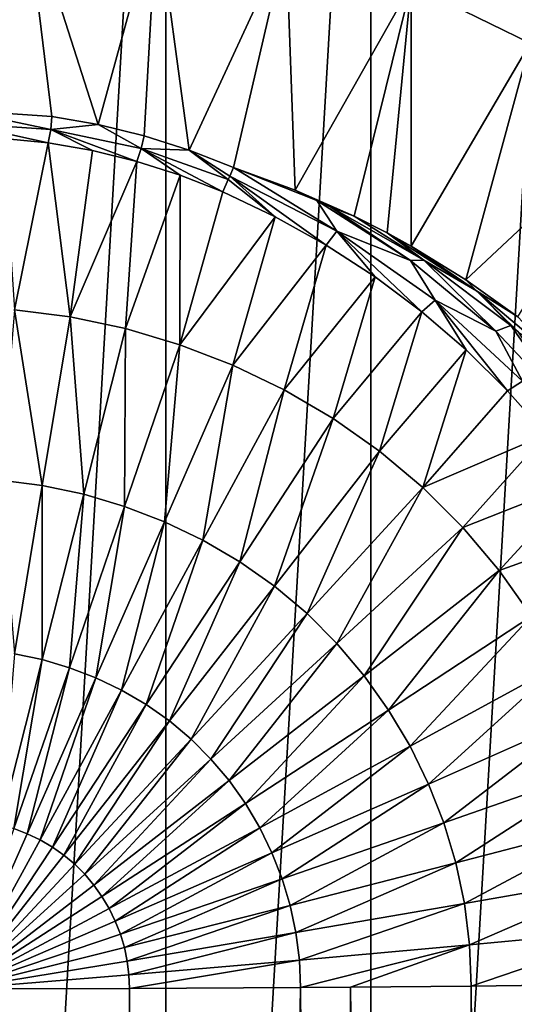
# Model space of a CAD drawing. Header units: metres. Extents: x -24 to 24, y -256 to 25.
# Tile 246 of 256: x 0.81 to 7.38, y 0.7 to 13.79. Entities that reach past the tile are written whole.
import ezdxf

# ---------------------------------------------------------------- set-up
doc = ezdxf.new("R2010")
doc.units = ezdxf.units.M
doc.layers.add('solid_DOMO_KURZ_SW0002', color=7, linetype='CONTINUOUS')

msp = doc.modelspace()

# ---------------------------------------------------------------- linework, layer by layer
at = {"layer": 'solid_DOMO_KURZ_SW0002'}
for points in [[(0, 23.75), (2.754265, 23.589754), (0, -23.75)], [(2.754265, 23.589754), (2.754266, -23.589754), (0, -23.75)], [(2.754265, 23.589754), (5.47464, 23.110405), (2.754266, -23.589754)], [(5.47464, 23.110405), (5.474641, -23.110405), (2.754266, -23.589754)], [(5.47464, 23.110405), (8.12075, 22.31851), (5.474641, -23.110405)], [(8.12075, 22.31851), (8.120751, -22.31851), (5.474641, -23.110405)], [(6.012809, 14.252146, 169.842682), (7.595925, 13.475142, 169.842682), (8.235283, 16.536461, 168.205948)], [(0, 12.587008, 171.078125), (0.881658, 15.443452, 169.842682), (-0.88186, 15.44344, 169.842682)], [(0, 12.587008, 171.078125), (1.236543, 12.50237, 171.087021), (0.881658, 15.443452, 169.842682)], [(1.853014, 12.396173, 171.098068), (2.633715, 15.242739, 169.842682), (0.881658, 15.443452, 169.842682)], [(1.236543, 12.50237, 171.087021), (1.853014, 12.396173, 171.098068), (0.881658, 15.443452, 169.842682)], [(1.853014, 12.396173, 171.098068), (2.463711, 12.247578, 171.113403), (2.633715, 15.242739, 169.842682)], [(2.463711, 12.247578, 171.113403), (3.064925, 12.057161, 171.132889), (2.633715, 15.242739, 169.842682)], [(3.064925, 12.057161, 171.132889), (4.351542, 14.843908, 169.842682), (2.633715, 15.242739, 169.842682)], [(3.064925, 12.057161, 171.132889), (3.652836, 11.825965, 171.156357), (4.351542, 14.843908, 169.842682)], [(3.652836, 11.825965, 171.156357), (4.472009, 11.525467, 171.161743), (4.351542, 14.843908, 169.842682)], [(4.472009, 11.525467, 171.161743), (6.012809, 14.252146, 169.842682), (4.351542, 14.843908, 169.842682)], [(4.472009, 11.525467, 171.161743), (5.256207, 11.176993, 171.16597), (6.012809, 14.252146, 169.842682)], [(5.256207, 11.176993, 171.16597), (5.692592, 10.954859, 171.16803), (6.012809, 14.252146, 169.842682)], [(5.692592, 10.954859, 171.16803), (6.011662, 10.778782, 171.169403), (6.012809, 14.252146, 169.842682)], [(6.011662, 10.778782, 171.169403), (7.595925, 13.475142, 169.842682), (6.012809, 14.252146, 169.842682)], [(6.011662, 10.778782, 171.169403), (6.737454, 10.331862, 171.172104), (7.595925, 13.475142, 169.842682)], [(6.737454, 10.331862, 171.172104), (9.080315, 12.522996, 169.842682), (7.595925, 13.475142, 169.842682)], [(1.224242, 12.327905, 171.135056), (1.236543, 12.50237, 171.087021), (0, 12.587008, 171.078125)], [(0, 12.412592, 171.12616), (1.224242, 12.327905, 171.135056), (0, 12.587008, 171.078125)], [(1.224242, 12.327905, 171.135056), (1.853014, 12.396173, 171.098068), (1.236543, 12.50237, 171.087021)], [(6.737454, 10.331862, 171.172104), (7.429678, 9.838807, 171.174179), (9.080315, 12.522996, 169.842682)], [(0, 12.412592, 171.12616), (0.593649, 12.211988, 171.143768), (1.187967, 12.150854, 171.150192)], [(0, 12.412592, 171.12616), (1.187967, 12.150854, 171.150192), (1.224242, 12.327905, 171.135056)], [(1.224242, 12.327905, 171.135056), (1.187967, 12.150854, 171.150192), (1.780329, 12.048731, 171.160812)], [(1.224242, 12.327905, 171.135056), (2.425426, 12.076887, 171.161041), (1.853014, 12.396173, 171.098068)], [(1.224242, 12.327905, 171.135056), (1.780329, 12.048731, 171.160812), (2.367437, 11.905797, 171.175552)], [(1.224242, 12.327905, 171.135056), (2.367437, 11.905797, 171.175552), (2.425426, 12.076887, 171.161041)], [(2.425426, 12.076887, 171.161041), (2.463711, 12.247578, 171.113403), (1.853014, 12.396173, 171.098068)], [(0.740236, 9.93504, 171.163406), (1.187967, 12.150854, 171.150192), (0.593649, 12.211988, 171.143768)], [(2.425426, 12.076887, 171.161041), (3.064925, 12.057161, 171.132889), (2.463711, 12.247578, 171.113403)], [(0.740236, 9.93504, 171.163406), (1.481033, 9.839504, 171.175903), (1.187967, 12.150854, 171.150192)], [(1.481033, 9.839504, 171.175903), (1.780329, 12.048731, 171.160812), (1.187967, 12.150854, 171.150192)], [(1.481033, 9.839504, 171.175903), (2.367437, 11.905797, 171.175552), (1.780329, 12.048731, 171.160812)], [(2.425426, 12.076887, 171.161041), (2.367437, 11.905797, 171.175552), (2.945187, 11.72275, 171.19426)], [(2.425426, 12.076887, 171.161041), (3.58165, 11.666248, 171.202866), (3.064925, 12.057161, 171.132889)], [(2.425426, 12.076887, 171.161041), (2.945187, 11.72275, 171.19426), (3.509435, 11.500868, 171.216782)], [(2.425426, 12.076887, 171.161041), (3.509435, 11.500868, 171.216782), (3.58165, 11.666248, 171.202866)], [(3.601664, 11.711492, 171.193146), (3.652836, 11.825965, 171.156357), (3.064925, 12.057161, 171.132889)], [(3.58165, 11.666248, 171.202866), (3.601664, 11.711492, 171.193146), (3.064925, 12.057161, 171.132889)], [(1.481033, 9.839504, 171.175903), (2.215955, 9.683186, 171.196457), (2.367437, 11.905797, 171.175552)], [(2.215955, 9.683186, 171.196457), (2.945187, 11.72275, 171.19426), (2.367437, 11.905797, 171.175552)], [(5.025375, 10.977308, 171.270355), (3.652836, 11.825965, 171.156357), (3.601664, 11.711492, 171.193146)], [(4.758427, 11.386558, 171.170807), (4.472009, 11.525467, 171.161743), (3.652836, 11.825965, 171.156357)], [(5.025375, 10.977308, 171.270355), (4.758427, 11.386558, 171.170807), (3.652836, 11.825965, 171.156357)], [(2.215955, 9.683186, 171.196457), (2.938798, 9.46812, 171.224792), (2.945187, 11.72275, 171.19426)], [(2.938798, 9.46812, 171.224792), (3.509435, 11.500868, 171.216782), (2.945187, 11.72275, 171.19426)], [(3.58165, 11.666248, 171.202866), (3.509435, 11.500868, 171.216782), (4.207641, 11.170689, 171.250885)], [(3.58165, 11.666248, 171.202866), (4.207641, 11.170689, 171.250885), (3.601664, 11.711492, 171.193146)], [(3.601664, 11.711492, 171.193146), (4.207641, 11.170689, 171.250885), (4.884765, 10.793441, 171.291168)], [(5.025375, 10.977308, 171.270355), (3.601664, 11.711492, 171.193146), (4.884765, 10.793441, 171.291168)], [(4.945576, 11.29776, 171.174286), (5.256207, 11.176993, 171.16597), (4.472009, 11.525467, 171.161743)], [(4.945576, 11.29776, 171.174286), (4.472009, 11.525467, 171.161743), (4.758427, 11.386558, 171.170807)], [(2.938798, 9.46812, 171.224792), (4.207641, 11.170689, 171.250885), (3.509435, 11.500868, 171.216782)], [(4.945576, 11.29776, 171.174286), (4.758427, 11.386558, 171.170807), (6.00533, 10.588696, 171.258392)], [(5.025375, 10.977308, 171.270355), (6.00533, 10.588696, 171.258392), (4.758427, 11.386558, 171.170807)], [(6.18129, 10.594516, 171.206985), (5.256207, 11.176993, 171.16597), (4.945576, 11.29776, 171.174286)], [(6.18129, 10.594516, 171.206985), (4.945576, 11.29776, 171.174286), (6.00533, 10.588696, 171.258392)], [(2.938798, 9.46812, 171.224792), (3.643983, 9.196095, 171.260635), (4.207641, 11.170689, 171.250885)], [(3.643983, 9.196095, 171.260635), (4.884765, 10.793441, 171.291168), (4.207641, 11.170689, 171.250885)], [(6.18129, 10.594516, 171.206985), (5.692592, 10.954859, 171.16803), (5.256207, 11.176993, 171.16597)], [(5.025375, 10.977308, 171.270355), (4.884765, 10.793441, 171.291168), (5.535712, 10.371062, 171.337509)], [(5.025375, 10.977308, 171.270355), (5.535712, 10.371062, 171.337509), (6.156017, 9.906173, 171.389755)], [(5.025375, 10.977308, 171.270355), (6.156017, 9.906173, 171.389755), (6.329829, 10.061798, 171.372162)], [(5.025375, 10.977308, 171.270355), (6.329829, 10.061798, 171.372162), (6.00533, 10.588696, 171.258392)], [(6.882689, 10.184083, 171.190125), (6.011662, 10.778782, 171.169403), (5.692592, 10.954859, 171.16803)], [(6.882689, 10.184083, 171.190125), (5.692592, 10.954859, 171.16803), (6.18129, 10.594516, 171.206985)], [(3.643983, 9.196095, 171.260635), (4.325623, 8.868606, 171.303802), (4.884765, 10.793441, 171.291168)], [(4.325623, 8.868606, 171.303802), (5.535712, 10.371062, 171.337509), (4.884765, 10.793441, 171.291168)], [(6.882689, 10.184083, 171.190125), (6.737454, 10.331862, 171.172104), (6.011662, 10.778782, 171.169403)], [(6.18129, 10.594516, 171.206985), (6.00533, 10.588696, 171.258392), (7.138376, 9.648461, 171.365814)], [(6.329829, 10.061798, 171.372162), (7.138376, 9.648461, 171.365814), (6.00533, 10.588696, 171.258392)], [(6.18129, 10.594516, 171.206985), (7.138376, 9.648461, 171.365814), (7.336308, 9.724124, 171.256485)], [(6.882689, 10.184083, 171.190125), (6.18129, 10.594516, 171.206985), (7.336308, 9.724124, 171.256485)], [(4.325623, 8.868606, 171.303802), (4.977481, 8.487085, 171.354095), (5.535712, 10.371062, 171.337509)], [(4.977481, 8.487085, 171.354095), (6.156017, 9.906173, 171.389755), (5.535712, 10.371062, 171.337509)], [(6.882689, 10.184083, 171.190125), (7.429678, 9.838807, 171.174179), (6.737454, 10.331862, 171.172104)], [(6.882689, 10.184083, 171.190125), (7.961963, 9.273201, 171.224243), (7.429678, 9.838807, 171.174179)], [(6.882689, 10.184083, 171.190125), (7.336308, 9.724124, 171.256485), (7.436811, 9.636774, 171.261887)], [(6.882689, 10.184083, 171.190125), (7.436811, 9.636774, 171.261887), (7.961963, 9.273201, 171.224243)], [(6.329829, 10.061798, 171.372162), (6.156017, 9.906173, 171.389755), (6.74213, 9.401364, 171.447754)], [(6.329829, 10.061798, 171.372162), (6.74213, 9.401364, 171.447754), (7.292429, 8.858281, 171.511444)], [(6.329829, 10.061798, 171.372162), (7.292429, 8.858281, 171.511444), (7.49151, 8.983081, 171.497559)], [(6.329829, 10.061798, 171.372162), (7.49151, 8.983081, 171.497559), (7.138376, 9.648461, 171.365814)], [(1.111562, 7.599361, 171.251389), (0.740236, 9.93504, 171.163406), (0.555574, 7.671106, 171.241989)], [(1.111562, 7.599361, 171.251389), (1.481033, 9.839504, 171.175903), (0.740236, 9.93504, 171.163406)], [(1.663137, 7.482025, 171.266815), (1.481033, 9.839504, 171.175903), (1.111562, 7.599361, 171.251389)], [(1.663137, 7.482025, 171.266815), (2.215955, 9.683186, 171.196457), (1.481033, 9.839504, 171.175903)], [(4.977481, 8.487085, 171.354095), (5.593507, 8.053292, 171.411255), (6.156017, 9.906173, 171.389755)], [(5.593507, 8.053292, 171.411255), (6.74213, 9.401364, 171.447754), (6.156017, 9.906173, 171.389755)], [(7.138376, 9.648461, 171.365814), (8.141962, 8.580294, 171.492371), (7.336308, 9.724124, 171.256485)], [(8.141962, 8.580294, 171.492371), (7.436811, 9.636774, 171.261887), (7.336308, 9.724124, 171.256485)], [(2.205647, 7.32062, 171.288071), (2.215955, 9.683186, 171.196457), (1.663137, 7.482025, 171.266815)], [(2.205647, 7.32062, 171.288071), (2.938798, 9.46812, 171.224792), (2.215955, 9.683186, 171.196457)], [(7.49151, 8.983081, 171.497559), (8.141962, 8.580294, 171.492371), (7.138376, 9.648461, 171.365814)], [(2.734906, 7.116479, 171.314972), (2.938798, 9.46812, 171.224792), (2.205647, 7.32062, 171.288071)], [(2.734906, 7.116479, 171.314972), (3.643983, 9.196095, 171.260635), (2.938798, 9.46812, 171.224792)], [(5.593507, 8.053292, 171.411255), (6.168411, 7.569707, 171.47496), (6.74213, 9.401364, 171.447754)], [(6.168411, 7.569707, 171.47496), (7.292429, 8.858281, 171.511444), (6.74213, 9.401364, 171.447754)], [(3.246499, 6.870718, 171.347366), (3.643983, 9.196095, 171.260635), (2.734906, 7.116479, 171.314972)], [(3.246499, 6.870718, 171.347366), (4.325623, 8.868606, 171.303802), (3.643983, 9.196095, 171.260635)], [(7.49151, 8.983081, 171.497559), (7.292429, 8.858281, 171.511444), (7.805325, 8.278322, 171.580688)], [(3.735744, 6.584407, 171.385101), (4.325623, 8.868606, 171.303802), (3.246499, 6.870718, 171.347366)], [(3.735744, 6.584407, 171.385101), (4.977481, 8.487085, 171.354095), (4.325623, 8.868606, 171.303802)], [(6.168411, 7.569707, 171.47496), (7.805325, 8.278322, 171.580688), (7.292429, 8.858281, 171.511444)], [(4.198104, 6.258858, 171.427994), (4.977481, 8.487085, 171.354095), (3.735744, 6.584407, 171.385101)], [(4.198104, 6.258858, 171.427994), (5.593507, 8.053292, 171.411255), (4.977481, 8.487085, 171.354095)], [(6.168411, 7.569707, 171.47496), (6.698144, 7.039859, 171.544739), (7.805325, 8.278322, 171.580688)], [(6.698144, 7.039859, 171.544739), (8.278316, 7.66407, 171.655106), (7.805325, 8.278322, 171.580688)], [(4.629605, 5.895932, 171.4758), (5.593507, 8.053292, 171.411255), (4.198104, 6.258858, 171.427994)], [(4.629605, 5.895932, 171.4758), (6.168411, 7.569707, 171.47496), (5.593507, 8.053292, 171.411255)], [(1.111562, 7.599361, 171.251389), (0.555574, 7.671106, 171.241989), (0.741332, 5.36286, 171.388901)], [(1.111562, 7.599361, 171.251389), (0.741332, 5.36286, 171.388901), (1.109191, 5.284599, 171.3992)], [(1.663137, 7.482025, 171.266815), (1.111562, 7.599361, 171.251389), (1.109191, 5.284599, 171.3992)], [(6.698144, 7.039859, 171.544739), (7.179883, 6.468224, 171.62001), (8.278316, 7.66407, 171.655106)], [(7.179883, 6.468224, 171.62001), (8.708748, 7.018826, 171.734207), (8.278316, 7.66407, 171.655106)], [(1.663137, 7.482025, 171.266815), (1.109191, 5.284599, 171.3992), (1.471003, 5.176957, 171.413376)], [(2.205647, 7.32062, 171.288071), (1.663137, 7.482025, 171.266815), (1.471003, 5.176957, 171.413376)], [(5.027206, 5.498274, 171.528168), (6.168411, 7.569707, 171.47496), (4.629605, 5.895932, 171.4758)], [(5.027206, 5.498274, 171.528168), (6.698144, 7.039859, 171.544739), (6.168411, 7.569707, 171.47496)], [(2.205647, 7.32062, 171.288071), (1.471003, 5.176957, 171.413376), (1.823979, 5.040821, 171.431305)], [(2.734906, 7.116479, 171.314972), (2.205647, 7.32062, 171.288071), (1.823979, 5.040821, 171.431305)], [(2.734906, 7.116479, 171.314972), (1.823979, 5.040821, 171.431305), (2.165175, 4.87693, 171.452896)], [(3.246499, 6.870718, 171.347366), (2.734906, 7.116479, 171.314972), (2.165175, 4.87693, 171.452896)], [(5.388783, 5.069246, 171.584656), (6.698144, 7.039859, 171.544739), (5.027206, 5.498274, 171.528168)], [(5.388783, 5.069246, 171.584656), (7.179883, 6.468224, 171.62001), (6.698144, 7.039859, 171.544739)], [(7.179883, 6.468224, 171.62001), (7.61159, 5.859777, 171.700104), (8.708748, 7.018826, 171.734207)], [(3.246499, 6.870718, 171.347366), (2.165175, 4.87693, 171.452896), (2.49147, 4.685996, 171.478058)], [(3.735744, 6.584407, 171.385101), (3.246499, 6.870718, 171.347366), (2.49147, 4.685996, 171.478058)], [(3.735744, 6.584407, 171.385101), (2.49147, 4.685996, 171.478058), (2.799836, 4.468892, 171.506653)], [(4.198104, 6.258858, 171.427994), (3.735744, 6.584407, 171.385101), (2.799836, 4.468892, 171.506653)], [(5.712804, 4.612582, 171.644775), (7.179883, 6.468224, 171.62001), (5.388783, 5.069246, 171.584656)], [(5.712804, 4.612582, 171.644775), (7.61159, 5.859777, 171.700104), (7.179883, 6.468224, 171.62001)], [(4.198104, 6.258858, 171.427994), (2.799836, 4.468892, 171.506653), (3.087625, 4.226855, 171.538544)], [(4.629605, 5.895932, 171.4758), (4.198104, 6.258858, 171.427994), (3.087625, 4.226855, 171.538544)], [(4.629605, 5.895932, 171.4758), (3.087625, 4.226855, 171.538544), (3.352806, 3.961651, 171.573456)], [(5.027206, 5.498274, 171.528168), (4.629605, 5.895932, 171.4758), (3.352806, 3.961651, 171.573456)], [(5.997958, 4.13203, 171.708023), (7.61159, 5.859777, 171.700104), (5.712804, 4.612582, 171.644775)], [(5.997958, 4.13203, 171.708023), (7.991527, 5.219505, 171.784393), (7.61159, 5.859777, 171.700104)], [(5.027206, 5.498274, 171.528168), (3.352806, 3.961651, 171.573456), (3.593961, 3.67552, 171.61113)], [(5.388783, 5.069246, 171.584656), (5.027206, 5.498274, 171.528168), (3.593961, 3.67552, 171.61113)], [(1.109191, 5.284599, 171.3992), (0.741332, 5.36286, 171.388901), (0.554531, 3.092538, 171.593582)], [(1.109191, 5.284599, 171.3992), (0.554531, 3.092538, 171.593582), (0.735415, 3.038724, 171.600662)], [(1.471003, 5.176957, 171.413376), (1.109191, 5.284599, 171.3992), (0.735415, 3.038724, 171.600662)], [(1.471003, 5.176957, 171.413376), (0.735415, 3.038724, 171.600662), (0.911883, 2.970668, 171.609634)], [(1.823979, 5.040821, 171.431305), (1.471003, 5.176957, 171.413376), (0.911883, 2.970668, 171.609634)], [(6.242874, 3.631096, 171.773972), (7.991527, 5.219505, 171.784393), (5.997958, 4.13203, 171.708023)], [(6.242874, 3.631096, 171.773972), (8.317865, 4.552078, 171.872238), (7.991527, 5.219505, 171.784393)], [(1.823979, 5.040821, 171.431305), (0.911883, 2.970668, 171.609634), (1.082461, 2.888737, 171.620422)], [(2.165175, 4.87693, 171.452896), (1.823979, 5.040821, 171.431305), (1.082461, 2.888737, 171.620422)], [(5.388783, 5.069246, 171.584656), (3.593961, 3.67552, 171.61113), (3.810064, 3.370955, 171.65123)], [(5.712804, 4.612582, 171.644775), (5.388783, 5.069246, 171.584656), (3.810064, 3.370955, 171.65123)], [(2.165175, 4.87693, 171.452896), (1.082461, 2.888737, 171.620422), (1.245591, 2.793287, 171.632996)], [(2.49147, 4.685996, 171.478058), (2.165175, 4.87693, 171.452896), (1.245591, 2.793287, 171.632996)], [(2.49147, 4.685996, 171.478058), (1.245591, 2.793287, 171.632996), (1.399758, 2.684752, 171.647278)], [(2.799836, 4.468892, 171.506653), (2.49147, 4.685996, 171.478058), (1.399758, 2.684752, 171.647278)], [(5.712804, 4.612582, 171.644775), (3.810064, 3.370955, 171.65123), (4.000242, 3.050457, 171.69342)], [(5.997958, 4.13203, 171.708023), (5.712804, 4.612582, 171.644775), (4.000242, 3.050457, 171.69342)], [(2.799836, 4.468892, 171.506653), (1.399758, 2.684752, 171.647278), (1.543639, 2.563751, 171.663223)], [(3.087625, 4.226855, 171.538544), (2.799836, 4.468892, 171.506653), (1.543639, 2.563751, 171.663223)], [(6.446035, 3.113158, 171.842148), (8.317865, 4.552078, 171.872238), (6.242874, 3.631096, 171.773972)], [(6.446035, 3.113158, 171.842148), (8.588585, 3.861989, 171.963074), (8.317865, 4.552078, 171.872238)], [(3.087625, 4.226855, 171.538544), (1.543639, 2.563751, 171.663223), (1.676217, 2.431165, 171.680679)], [(3.352806, 3.961651, 171.573456), (3.087625, 4.226855, 171.538544), (1.676217, 2.431165, 171.680679)], [(5.997958, 4.13203, 171.708023), (4.000242, 3.050457, 171.69342), (4.163578, 2.716367, 171.737396)], [(6.242874, 3.631096, 171.773972), (5.997958, 4.13203, 171.708023), (4.163578, 2.716367, 171.737396)], [(3.352806, 3.961651, 171.573456), (1.676217, 2.431165, 171.680679), (1.796784, 2.288117, 171.699509)], [(3.593961, 3.67552, 171.61113), (3.352806, 3.961651, 171.573456), (1.796784, 2.288117, 171.699509)], [(6.605809, 2.581735, 171.912109), (8.588585, 3.861989, 171.963074), (6.446035, 3.113158, 171.842148)], [(6.605809, 2.581735, 171.912109), (8.801501, 3.153928, 172.05629), (8.588585, 3.861989, 171.963074)], [(3.593961, 3.67552, 171.61113), (1.796784, 2.288117, 171.699509), (1.904825, 2.135851, 171.719559)], [(3.810064, 3.370955, 171.65123), (3.593961, 3.67552, 171.61113), (1.904825, 2.135851, 171.719559)], [(6.242874, 3.631096, 171.773972), (4.163578, 2.716367, 171.737396), (4.299061, 2.370936, 171.782867)], [(6.446035, 3.113158, 171.842148), (6.242874, 3.631096, 171.773972), (4.299061, 2.370936, 171.782867)], [(3.810064, 3.370955, 171.65123), (1.904825, 2.135851, 171.719559), (1.999903, 1.975619, 171.740646)], [(4.000242, 3.050457, 171.69342), (3.810064, 3.370955, 171.65123), (1.999903, 1.975619, 171.740646)], [(6.720484, 2.040748, 171.983322), (8.801501, 3.153928, 172.05629), (6.605809, 2.581735, 171.912109)], [(6.720484, 2.040748, 171.983322), (8.954322, 2.433121, 172.151184), (8.801501, 3.153928, 172.05629)], [(0.911883, 2.970668, 171.609634), (0.735415, 3.038724, 171.600662), (0, 0.909153, 171.849655)], [(4.000242, 3.050457, 171.69342), (1.999903, 1.975619, 171.740646), (2.08156, 1.808591, 171.762634)], [(4.163578, 2.716367, 171.737396), (4.000242, 3.050457, 171.69342), (2.08156, 1.808591, 171.762634)], [(6.446035, 3.113158, 171.842148), (4.299061, 2.370936, 171.782867), (4.405606, 2.016514, 171.829529)], [(6.605809, 2.581735, 171.912109), (6.446035, 3.113158, 171.842148), (4.405606, 2.016514, 171.829529)], [(1.082461, 2.888737, 171.620422), (0.911883, 2.970668, 171.609634), (0, 0.909153, 171.849655)], [(1.245591, 2.793287, 171.632996), (1.082461, 2.888737, 171.620422), (0, 0.909153, 171.849655)], [(1.399758, 2.684752, 171.647278), (1.245591, 2.793287, 171.632996), (0, 0.909153, 171.849655)], [(1.543639, 2.563751, 171.663223), (1.399758, 2.684752, 171.647278), (0, 0.909153, 171.849655)], [(4.163578, 2.716367, 171.737396), (2.08156, 1.808591, 171.762634), (2.14929, 1.635894, 171.78537)], [(4.299061, 2.370936, 171.782867), (4.163578, 2.716367, 171.737396), (2.14929, 1.635894, 171.78537)], [(1.676217, 2.431165, 171.680679), (1.543639, 2.563751, 171.663223), (0, 0.909153, 171.849655)], [(6.605809, 2.581735, 171.912109), (4.405606, 2.016514, 171.829529), (4.482076, 1.655715, 171.877029)], [(6.720484, 2.040748, 171.983322), (6.605809, 2.581735, 171.912109), (4.482076, 1.655715, 171.877029)], [(1.796784, 2.288117, 171.699509), (1.676217, 2.431165, 171.680679), (0, 0.909153, 171.849655)], [(4.299061, 2.370936, 171.782867), (2.14929, 1.635894, 171.78537), (2.202552, 1.458704, 171.808701)], [(4.405606, 2.016514, 171.829529), (4.299061, 2.370936, 171.782867), (2.202552, 1.458704, 171.808701)], [(6.788417, 1.49431, 172.055267), (8.954322, 2.433121, 172.151184), (6.720484, 2.040748, 171.983322)], [(6.788417, 1.49431, 172.055267), (9.044838, 1.705052, 172.24704), (8.954322, 2.433121, 172.151184)], [(1.904825, 2.135851, 171.719559), (1.796784, 2.288117, 171.699509), (0, 0.909153, 171.849655)], [(1.999903, 1.975619, 171.740646), (1.904825, 2.135851, 171.719559), (0, 0.909153, 171.849655)], [(2.08156, 1.808591, 171.762634), (1.999903, 1.975619, 171.740646), (0, 0.909153, 171.849655)], [(4.405606, 2.016514, 171.829529), (2.202552, 1.458704, 171.808701), (2.240779, 1.278325, 171.832443)], [(4.482076, 1.655715, 171.877029), (4.405606, 2.016514, 171.829529), (2.240779, 1.278325, 171.832443)], [(6.720484, 2.040748, 171.983322), (4.482076, 1.655715, 171.877029), (4.527381, 1.29128, 171.925003)], [(6.788417, 1.49431, 172.055267), (6.720484, 2.040748, 171.983322), (4.527381, 1.29128, 171.925003)], [(2.14929, 1.635894, 171.78537), (2.08156, 1.808591, 171.762634), (0, 0.909153, 171.849655)], [(6.788417, 1.49431, 172.055267), (6.808187, 0.94571, 172.127335), (9.044838, 1.705052, 172.24704)], [(9.044838, 1.705052, 172.24704), (6.808187, 0.94571, 172.127335), (7.809871, 0.957274, 172.215164)], [(2.202552, 1.458704, 171.808701), (2.14929, 1.635894, 171.78537), (0, 0.909153, 171.849655)], [(4.482076, 1.655715, 171.877029), (2.240779, 1.278325, 171.832443), (2.263429, 1.096128, 171.85643)], [(4.527381, 1.29128, 171.925003), (4.482076, 1.655715, 171.877029), (2.263429, 1.096128, 171.85643)], [(2.240779, 1.278325, 171.832443), (2.202552, 1.458704, 171.808701), (0, 0.909153, 171.849655)], [(6.788417, 1.49431, 172.055267), (4.527381, 1.29128, 171.925003), (4.540195, 0.925402, 171.973083)], [(6.788417, 1.49431, 172.055267), (4.540195, 0.925402, 171.973083), (5.208396, 0.93054, 172.0121)], [(6.788417, 1.49431, 172.055267), (5.208396, 0.93054, 172.0121), (6.808187, 0.94571, 172.127335)], [(2.263429, 1.096128, 171.85643), (2.240779, 1.278325, 171.832443), (0, 0.909153, 171.849655)], [(4.527381, 1.29128, 171.925003), (2.263429, 1.096128, 171.85643), (2.268845, 0.91321, 171.880463)], [(4.527381, 1.29128, 171.925003), (2.268845, 0.91321, 171.880463), (4.540195, 0.925402, 171.973083)], [(2.263429, 1.096128, 171.85643), (0, 0.909153, 171.849655), (2.268845, 0.91321, 171.880463)], [(2.718137, -116.725327, 187.381516), (4.540195, 0.925402, 171.973083), (2.268845, 0.91321, 171.880463)], [(2.718137, -116.725327, 187.381516), (5.436698, -116.723152, 187.516312), (4.540195, 0.925402, 171.973083)], [(5.436698, -116.723152, 187.516312), (5.208396, 0.93054, 172.0121), (4.540195, 0.925402, 171.973083)], [(6.600127, -116.58326, 187.583298), (6.808187, 0.94571, 172.127335), (5.208396, 0.93054, 172.0121)], [(6.216334, -116.660362, 187.563446), (6.600127, -116.58326, 187.583298), (5.208396, 0.93054, 172.0121)], [(5.827401, -116.70713, 187.541031), (6.216334, -116.660362, 187.563446), (5.208396, 0.93054, 172.0121)], [(5.436698, -116.723152, 187.516312), (5.827401, -116.70713, 187.541031), (5.208396, 0.93054, 172.0121)], [(6.600127, -116.58326, 187.583298), (6.975845, -116.476379, 187.600342), (6.808187, 0.94571, 172.127335)], [(7.6947, -116.176689, 187.625244), (7.809871, 0.957274, 172.215164), (6.808187, 0.94571, 172.127335)], [(6.975845, -116.476379, 187.600342), (7.6947, -116.176689, 187.625244), (6.808187, 0.94571, 172.127335)], [(2.718137, -116.725327, 187.381516), (2.268845, 0.91321, 171.880463), (0, 0.909153, 171.849655)], [(0, -116.726051, 187.336624), (2.718137, -116.725327, 187.381516), (0, 0.909153, 171.849655)]]:
    msp.add_3dface(points, dxfattribs=at)

doc.saveas('drawing.dxf')
